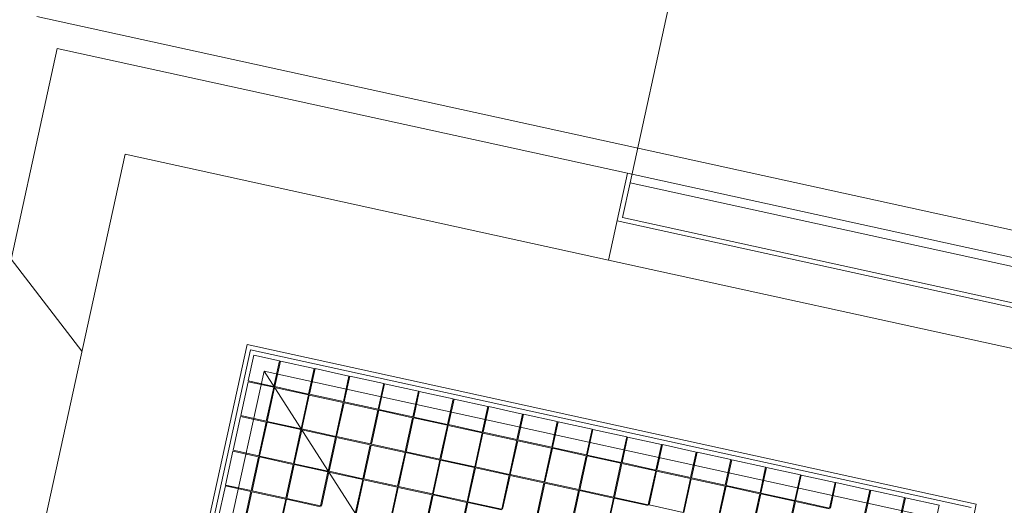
# Model space of a CAD drawing. Header units: metres. Extents: x 233012 to 233264, y 553571 to 554014.
# Tile 129 of 256: x 233236.704 to 233237.812, y 553782.509 to 553783.055. Entities that reach past the tile are written whole.
import ezdxf

# ---------------------------------------------------------------- set-up
doc = ezdxf.new("R2010")
doc.units = ezdxf.units.M
for name, color, linetype, lineweight in [('A-NL$1B_3D-modellen_algemeen', 252, 'Continuous', 5), ('A-NL$1B_3D-modellen_algemeen-drsn', 252, 'Continuous', 5), ('A-NL23_vloeraanzicht', 252, 'Continuous', 5)]:
    doc.layers.add(name, color=color, linetype=linetype, lineweight=lineweight)

# ---------------------------------------------------------------- blocks, each defined once
blk = doc.blocks.new('NLRS_61_GM_UN_inkoopstation BSK260_26_Alfen_mie - gen-V8-01_Situatie')
at = {"layer": 'A-NL$1B_3D-modellen_algemeen-drsn'}
h = blk.add_hatch(dxfattribs=at)
h.set_pattern_fill('FP_4', color=256, style=0, pattern_type=2)
h.set_pattern_definition([(315, (51.75, 112.55), (1.767766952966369, 1.767766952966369), []), (320, (51.75, 112.55), (-0.1569110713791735, -1.792506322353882), [0.1875, -2.062]), (265, (51.75, 112.55), (1.880388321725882, 0.3468833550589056), [0.15, -1.65]), (10.451, (51.73699999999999, 112.401), (1.723946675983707, -1.446278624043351), [0.15935, -1.753]), (316.184, (52.25, 112.55), (-0.4137593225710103, -2.668547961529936), [0.28125, -3.094]), (6.636000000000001, (52.216, 112.328), (2.43529291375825, -2.336226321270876), [0.23903, -2.629]), (261.184, (52.25, 112.55), (2.435618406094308, -2.336896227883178), [0.225, -2.475]), (291, (52.125, 112.3), (-1.006261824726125, -1.491689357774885), [0.1875, -2.062]), (236, (52.125, 112.3), (1.812797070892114, -0.6082393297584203), [0.15, -1.65]), (341.451, (52.041, 112.176), (0.8066279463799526, -2.10072971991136), [0.15935, -1.753]), (307.5, (51.75, 112.55), (0.8322346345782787, -0.03039963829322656), [0.01676, -1.613, 0.01676, -1.658, -1.656]), (307.5, (51.75, 112.55), (0.8322346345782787, -0.03039963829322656), [-3.305, 0.01676, -1.639]), (277.5, (51.75, 112.55), (0.9860292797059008, -0.6576738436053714), [0.01676, -0.93824, 0.01676, -1.576, -0.63125]), (277.5, (51.75, 112.55), (0.9860292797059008, -0.6576738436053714), [-2.547, 0.01676, -0.61449]), (237.5, (51.75, 113.107), (-0.05646777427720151, -1.334682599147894), [0.01676, -0.60824, 0.01676, -1.933, -2.588]), (237.5, (51.75, 113.107), (-0.05646777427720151, -1.334682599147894), [-2.575, 0.01676, -2.571]), (227.5, (51.75, 113.357), (0.2506310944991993, -1.458303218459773), [0.01676, -0.7957399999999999, 0.01676, -1.278, -1.838]), (227.5, (51.75, 113.357), (0.2506310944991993, -1.458303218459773), [-2.108, 0.01676, -1.821])])
h.paths.add_polyline_path([(-1.279999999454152, -1.299999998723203), (-0.6229999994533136, -1.299999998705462), (-0.6229999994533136, -1.199999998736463), (-1.179999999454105, -1.199999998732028), (-1.179999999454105, -0.03499999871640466), (-1.279999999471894, -0.03499999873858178), (-1.279999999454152, -1.037400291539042)])
h.paths.add_polyline_path([(-1.279999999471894, 1.035000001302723), (-1.179999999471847, 1.035000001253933), (-1.179999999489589, 1.200000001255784), (1.220000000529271, 1.200000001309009), (1.220000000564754, -1.199999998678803), (0.6630000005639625, -1.199999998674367), (0.6630000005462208, -1.299999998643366), (1.320000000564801, -1.299999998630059), (1.320000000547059, 1.300000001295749), (-1.279999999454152, 1.300000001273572)])
at = {"layer": 'A-NL$1B_3D-modellen_algemeen'}
for p, q in [((0.200000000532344, -1.019999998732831), (0.2000000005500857, -0.1799999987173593)), ((1.035000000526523, -1.014999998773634), (1.035000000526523, -0.1849999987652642)), ((1.04000000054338, -0.1799999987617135), (1.04000000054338, -1.019999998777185)), ((0.2250000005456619, -0.204999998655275), (1.015000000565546, -0.9949999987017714)), ((1.015000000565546, -0.9949999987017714), (1.015000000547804, -0.2049999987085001)), ((0.959500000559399, -0.8204999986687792), (0.9595000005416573, -0.8594999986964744)), ((0.9605000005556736, -0.8594999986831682), (0.9605000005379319, -0.820499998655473)), ((0.9995000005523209, -0.8204999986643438), (0.9995000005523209, -0.859499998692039)), ((1.000500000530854, -0.8594999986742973), (1.000500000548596, -0.8204999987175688)), ((1.03000000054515, -0.8204999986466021), (1.030000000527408, -0.8594999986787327)), ((0.7595000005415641, -0.8604999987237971), (0.7595000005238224, -0.8994999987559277)), ((0.7605000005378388, -0.8994999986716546), (0.7605000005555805, -0.860499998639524)), ((0.7995000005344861, -0.8604999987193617), (0.7995000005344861, -0.8994999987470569)), ((0.8005000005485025, -0.8994999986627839), (0.8005000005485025, -0.8604999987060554)), ((0.8395000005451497, -0.860499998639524), (0.8395000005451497, -0.8994999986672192)), ((0.8405000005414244, -0.899499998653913), (0.8405000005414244, -0.8604999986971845)), ((0.8795000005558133, -0.86049999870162), (0.8795000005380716, -0.8994999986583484)), ((0.8805000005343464, -0.8994999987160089), (0.8805000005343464, -0.8604999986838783)), ((0.9195000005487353, -0.8604999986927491), (0.9195000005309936, -0.899499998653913)), ((0.9595000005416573, -0.8594999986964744), (0.92050000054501, -0.859499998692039)), ((0.92050000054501, -0.8994999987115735), (0.92050000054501, -0.8604999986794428)), ((0.92050000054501, -0.8604999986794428), (0.9595000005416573, -0.8604999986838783)), ((0.9595000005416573, -0.8604999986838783), (0.9595000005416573, -0.8994999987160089)), ((0.9995000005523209, -0.859499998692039), (0.9605000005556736, -0.8594999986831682)), ((0.9605000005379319, -0.8994999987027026), (0.9605000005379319, -0.860499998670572)), ((0.9605000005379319, -0.860499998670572), (0.9995000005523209, -0.8604999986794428)), ((0.9995000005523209, -0.8604999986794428), (0.9995000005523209, -0.8994999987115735)), ((1.030000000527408, -0.8594999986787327), (1.000500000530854, -0.8594999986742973)), ((1.000500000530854, -0.8994999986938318), (1.000500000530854, -0.8604999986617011)), ((1.000500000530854, -0.8604999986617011), (1.03000000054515, -0.8604999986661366)), ((1.03000000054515, -0.8604999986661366), (1.03000000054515, -0.8994999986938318)), ((0.5995000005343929, -0.9004999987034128), (0.5995000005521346, -0.9394999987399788)), ((0.6005000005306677, -0.9394999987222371), (0.6005000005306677, -0.9004999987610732)), ((0.6395000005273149, -0.9004999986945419), (0.6395000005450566, -0.9394999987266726)), ((0.640500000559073, -0.9394999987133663), (0.6405000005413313, -0.9004999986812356)), ((0.6795000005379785, -0.9004999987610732), (0.6795000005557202, -0.9394999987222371)), ((0.6805000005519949, -0.9394999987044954), (0.6805000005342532, -0.9004999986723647)), ((0.7195000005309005, -0.9004999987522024), (0.7195000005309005, -0.9394999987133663)), ((0.7595000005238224, -0.8994999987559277), (0.7205000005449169, -0.8994999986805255)), ((0.7205000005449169, -0.93949999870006), (0.7205000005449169, -0.900499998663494)), ((0.7205000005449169, -0.900499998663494), (0.7595000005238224, -0.9004999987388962)), ((0.7595000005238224, -0.9004999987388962), (0.7595000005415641, -0.9394999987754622)), ((0.7995000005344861, -0.8994999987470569), (0.7605000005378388, -0.8994999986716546)), ((0.7605000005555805, -0.9394999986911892), (0.7605000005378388, -0.900499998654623)), ((0.7605000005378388, -0.900499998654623), (0.7995000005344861, -0.9004999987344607)), ((0.7995000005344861, -0.9004999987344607), (0.7995000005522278, -0.9394999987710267)), ((0.8395000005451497, -0.8994999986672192), (0.8005000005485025, -0.8994999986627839)), ((0.8005000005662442, -0.9394999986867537), (0.8005000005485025, -0.9004999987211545)), ((0.8005000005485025, -0.9004999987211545), (0.8395000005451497, -0.900499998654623)), ((0.8395000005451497, -0.900499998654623), (0.8395000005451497, -0.9394999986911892)), ((0.8795000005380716, -0.8994999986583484), (0.8405000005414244, -0.899499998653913)), ((0.8405000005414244, -0.9394999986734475), (0.8405000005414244, -0.9004999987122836)), ((0.8405000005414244, -0.9004999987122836), (0.8795000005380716, -0.9004999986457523)), ((0.8795000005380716, -0.9004999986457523), (0.8795000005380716, -0.9394999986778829)), ((0.9195000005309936, -0.899499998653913), (0.8805000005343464, -0.8994999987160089)), ((0.8805000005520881, -0.9394999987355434), (0.8805000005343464, -0.9004999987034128)), ((0.8805000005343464, -0.9004999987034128), (0.9195000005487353, -0.9004999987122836)), ((0.9195000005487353, -0.9004999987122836), (0.919500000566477, -0.9394999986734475)), ((0.9595000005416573, -0.8994999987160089), (0.92050000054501, -0.8994999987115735)), ((0.9205000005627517, -0.939499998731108), (0.9205000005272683, -0.9004999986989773)), ((0.9205000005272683, -0.9004999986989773), (0.9595000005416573, -0.9004999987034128)), ((0.9595000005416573, -0.9004999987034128), (0.9595000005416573, -0.9394999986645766)), ((0.9995000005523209, -0.8994999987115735), (0.9605000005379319, -0.8994999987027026)), ((0.9605000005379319, -0.9394999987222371), (0.9605000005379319, -0.9004999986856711)), ((0.9605000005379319, -0.9004999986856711), (0.9995000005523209, -0.9004999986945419)), ((0.9995000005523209, -0.9004999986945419), (0.9995000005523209, -0.939499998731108)), ((1.03000000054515, -0.8994999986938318), (1.000500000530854, -0.8994999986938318)), ((1.000500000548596, -0.9394999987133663), (1.000500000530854, -0.9004999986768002)), ((1.000500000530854, -0.9004999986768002), (1.03000000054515, -0.9004999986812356)), ((1.03000000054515, -0.9004999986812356), (1.03000000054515, -0.9394999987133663)), ((0.3995000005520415, -0.9404999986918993), (0.3995000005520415, -0.9794999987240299)), ((0.4005000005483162, -0.9794999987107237), (0.4005000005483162, -0.9404999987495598)), ((0.4395000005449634, -0.9404999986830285), (0.4395000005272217, -0.979499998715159)), ((0.4405000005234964, -0.9794999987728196), (0.4405000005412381, -0.9404999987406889)), ((0.4795000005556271, -0.9404999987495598), (0.4795000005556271, -0.9794999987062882)), ((0.4805000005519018, -0.9794999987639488), (0.4805000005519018, -0.9404999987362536)), ((0.5195000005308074, -0.9404999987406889), (0.5195000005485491, -0.9794999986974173)), ((0.5205000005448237, -0.9794999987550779), (0.5205000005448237, -0.9404999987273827)), ((0.5205000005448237, -0.9404999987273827), (0.559500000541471, -0.9404999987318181)), ((0.559500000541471, -0.9404999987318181), (0.5595000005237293, -0.9794999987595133)), ((0.5995000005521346, -0.9394999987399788), (0.5605000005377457, -0.939499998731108)), ((0.560500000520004, -0.9794999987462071), (0.5605000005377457, -0.9404999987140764)), ((0.5605000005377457, -0.9404999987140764), (0.5995000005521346, -0.9404999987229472)), ((0.5995000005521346, -0.9404999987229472), (0.5995000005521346, -0.9794999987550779)), ((0.6395000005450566, -0.9394999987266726), (0.6005000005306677, -0.9394999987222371)), ((0.6005000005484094, -0.9794999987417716), (0.6005000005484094, -0.9404999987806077)), ((0.6005000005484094, -0.9404999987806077), (0.6395000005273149, -0.9404999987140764)), ((0.6395000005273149, -0.9404999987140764), (0.6395000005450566, -0.9794999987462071)), ((0.6795000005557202, -0.9394999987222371), (0.640500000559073, -0.9394999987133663)), ((0.6405000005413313, -0.9794999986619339), (0.6405000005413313, -0.9404999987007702)), ((0.6405000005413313, -0.9404999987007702), (0.6795000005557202, -0.940499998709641)), ((0.6795000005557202, -0.940499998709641), (0.6795000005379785, -0.9794999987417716)), ((0.7195000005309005, -0.9394999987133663), (0.6805000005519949, -0.9394999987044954)), ((0.6805000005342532, -0.9794999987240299), (0.6805000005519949, -0.9404999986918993)), ((0.6805000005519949, -0.9404999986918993), (0.7195000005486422, -0.940499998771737)), ((0.7195000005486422, -0.940499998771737), (0.7195000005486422, -0.9794999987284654)), ((0.7595000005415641, -0.9394999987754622), (0.7205000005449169, -0.93949999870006)), ((0.7205000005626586, -0.979499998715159), (0.7205000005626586, -0.9404999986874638)), ((0.7205000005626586, -0.9404999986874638), (0.7595000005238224, -0.940499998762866)), ((0.7595000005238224, -0.940499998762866), (0.7595000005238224, -0.9794999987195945)), ((0.7995000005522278, -0.9394999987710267), (0.7605000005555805, -0.9394999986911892)), ((0.7605000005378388, -0.9794999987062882), (0.7605000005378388, -0.940499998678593)), ((0.7605000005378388, -0.940499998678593), (0.7995000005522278, -0.9404999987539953)), ((0.7995000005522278, -0.9404999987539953), (0.7995000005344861, -0.9794999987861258)), ((0.8395000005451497, -0.9394999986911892), (0.8005000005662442, -0.9394999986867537)), ((0.8005000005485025, -0.9794999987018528), (0.8005000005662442, -0.9404999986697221)), ((0.8005000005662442, -0.9404999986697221), (0.8395000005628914, -0.9404999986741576)), ((0.8395000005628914, -0.9404999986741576), (0.8395000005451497, -0.9794999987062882)), ((0.8795000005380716, -0.9394999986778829), (0.8405000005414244, -0.9394999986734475)), ((0.8405000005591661, -0.979499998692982), (0.8405000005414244, -0.9404999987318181)), ((0.8405000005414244, -0.9404999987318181), (0.8795000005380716, -0.9404999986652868)), ((0.8795000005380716, -0.9404999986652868), (0.8795000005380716, -0.9794999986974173)), ((0.919500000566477, -0.9394999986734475), (0.8805000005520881, -0.9394999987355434)), ((0.8805000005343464, -0.9794999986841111), (0.8805000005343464, -0.9404999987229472)), ((0.8805000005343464, -0.9404999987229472), (0.919500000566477, -0.9404999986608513)), ((0.919500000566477, -0.9404999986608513), (0.9195000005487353, -0.9794999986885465)), ((0.9595000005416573, -0.9394999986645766), (0.9205000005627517, -0.939499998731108)), ((0.92050000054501, -0.9794999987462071), (0.9205000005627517, -0.9404999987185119)), ((0.9205000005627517, -0.9404999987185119), (0.9595000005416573, -0.9404999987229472)), ((0.9595000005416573, -0.9404999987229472), (0.9595000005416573, -0.9794999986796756)), ((0.9995000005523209, -0.939499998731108), (0.9605000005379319, -0.9394999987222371)), ((0.9605000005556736, -0.9794999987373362), (0.9605000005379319, -0.940499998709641)), ((0.9605000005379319, -0.940499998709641), (0.9995000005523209, -0.9404999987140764)), ((0.9995000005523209, -0.9404999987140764), (0.9995000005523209, -0.9794999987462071)), ((1.03000000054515, -0.9394999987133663), (1.000500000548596, -0.9394999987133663)), ((1.000500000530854, -0.9794999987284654), (1.000500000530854, -0.9404999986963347)), ((1.000500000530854, -0.9404999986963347), (1.03000000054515, -0.9404999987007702)), ((1.03000000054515, -0.9404999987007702), (1.030000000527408, -0.9794999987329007)), ((0.2405000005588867, -1.009999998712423), (0.240500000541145, -0.98049999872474)), ((0.2795000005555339, -0.9804999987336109), (0.2795000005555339, -1.009999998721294)), ((0.2805000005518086, -1.009999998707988), (0.2805000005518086, -0.9804999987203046)), ((0.3195000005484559, -0.98049999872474), (0.3195000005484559, -1.009999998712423)), ((0.3205000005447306, -1.009999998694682), (0.3205000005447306, -0.9804999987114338)), ((0.3595000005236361, -0.9804999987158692), (0.3595000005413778, -1.009999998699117)), ((0.3995000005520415, -0.9794999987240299), (0.3605000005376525, -0.979499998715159)), ((0.3605000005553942, -1.009999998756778), (0.3605000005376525, -0.9804999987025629)), ((0.3605000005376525, -0.9804999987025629), (0.3995000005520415, -0.9804999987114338)), ((0.3995000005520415, -0.9804999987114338), (0.3995000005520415, -1.009999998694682)), ((0.4395000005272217, -0.979499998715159), (0.4005000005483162, -0.9794999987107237)), ((0.4005000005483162, -1.009999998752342), (0.4005000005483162, -0.9804999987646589)), ((0.4005000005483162, -0.9804999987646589), (0.4395000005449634, -0.9804999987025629)), ((0.4395000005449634, -0.9804999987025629), (0.4395000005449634, -1.009999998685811)), ((0.4795000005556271, -0.9794999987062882), (0.4405000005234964, -0.9794999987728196)), ((0.4405000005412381, -1.009999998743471), (0.4405000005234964, -0.980499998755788)), ((0.4405000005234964, -0.980499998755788), (0.4795000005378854, -0.9804999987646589)), ((0.4795000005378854, -0.9804999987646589), (0.4795000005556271, -1.009999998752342)), ((0.5195000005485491, -0.9794999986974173), (0.4805000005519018, -0.9794999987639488)), ((0.4805000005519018, -1.009999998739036), (0.4805000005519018, -0.9804999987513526)), ((0.4805000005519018, -0.9804999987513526), (0.5195000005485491, -0.980499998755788)), ((0.5195000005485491, -0.980499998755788), (0.5195000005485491, -1.009999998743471)), ((0.5595000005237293, -0.9794999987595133), (0.5205000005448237, -0.9794999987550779)), ((0.5205000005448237, -1.009999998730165), (0.5205000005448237, -0.9804999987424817)), ((0.5205000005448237, -0.9804999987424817), (0.5595000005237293, -0.9804999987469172)), ((0.5595000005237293, -0.9804999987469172), (0.559500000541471, -1.0099999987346)), ((0.5995000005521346, -0.9794999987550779), (0.560500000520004, -0.9794999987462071)), ((0.5605000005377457, -1.009999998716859), (0.560500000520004, -0.9804999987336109)), ((0.560500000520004, -0.9804999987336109), (0.5995000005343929, -0.9804999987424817)), ((0.5995000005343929, -0.9804999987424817), (0.5995000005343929, -1.00999999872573)), ((0.6395000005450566, -0.9794999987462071), (0.6005000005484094, -0.9794999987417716)), ((0.6005000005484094, -1.00999999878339), (0.6005000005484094, -0.9804999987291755)), ((0.6005000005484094, -0.9804999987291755), (0.6395000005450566, -0.9804999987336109)), ((0.6395000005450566, -0.9804999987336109), (0.6395000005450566, -1.009999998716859)), ((0.6795000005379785, -0.9794999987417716), (0.6405000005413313, -0.9794999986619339)), ((0.640500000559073, -1.009999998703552), (0.640500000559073, -0.9804999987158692)), ((0.640500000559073, -0.9804999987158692), (0.6795000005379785, -0.98049999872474)), ((0.6795000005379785, -0.98049999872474), (0.6795000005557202, -1.009999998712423)), ((0.7195000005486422, -0.9794999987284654), (0.6805000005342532, -0.9794999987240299)), ((0.6805000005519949, -1.009999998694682), (0.6805000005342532, -0.9804999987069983)), ((0.6805000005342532, -0.9804999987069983), (0.7195000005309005, -0.980499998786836)), ((0.7195000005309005, -0.980499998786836), (0.7195000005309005, -1.009999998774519)), ((0.7595000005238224, -0.9794999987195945), (0.7205000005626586, -0.979499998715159)), ((0.7205000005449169, -1.009999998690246), (0.7205000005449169, -0.9804999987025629)), ((0.7205000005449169, -0.9804999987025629), (0.7595000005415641, -0.9804999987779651)), ((0.7595000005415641, -0.9804999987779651), (0.7595000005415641, -1.009999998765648)), ((0.7995000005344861, -0.9794999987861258), (0.7605000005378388, -0.9794999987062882)), ((0.7605000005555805, -1.00999999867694), (0.7605000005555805, -0.9804999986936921)), ((0.7605000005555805, -0.9804999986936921), (0.7995000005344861, -0.9804999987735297)), ((0.7995000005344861, -0.9804999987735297), (0.7995000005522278, -1.009999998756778)), ((0.8395000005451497, -0.9794999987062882), (0.8005000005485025, -0.9794999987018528)), ((0.8005000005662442, -1.009999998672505), (0.8005000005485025, -0.9804999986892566)), ((0.8005000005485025, -0.9804999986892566), (0.8395000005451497, -0.9804999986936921)), ((0.8395000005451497, -0.9804999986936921), (0.8395000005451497, -1.00999999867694)), ((0.8795000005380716, -0.9794999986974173), (0.8405000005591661, -0.979499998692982)), ((0.8405000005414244, -1.0099999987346), (0.8405000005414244, -0.9804999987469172)), ((0.8405000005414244, -0.9804999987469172), (0.8795000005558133, -0.9804999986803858)), ((0.8795000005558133, -0.9804999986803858), (0.8795000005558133, -1.009999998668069)), ((0.9195000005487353, -0.9794999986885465), (0.8805000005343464, -0.9794999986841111)), ((0.8805000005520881, -1.00999999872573), (0.8805000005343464, -0.9804999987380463)), ((0.8805000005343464, -0.9804999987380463), (0.9195000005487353, -0.9804999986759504)), ((0.9195000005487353, -0.9804999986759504), (0.919500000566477, -1.009999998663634)), ((0.9595000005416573, -0.9794999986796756), (0.92050000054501, -0.9794999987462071)), ((0.92050000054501, -1.009999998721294), (0.92050000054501, -0.9804999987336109)), ((0.92050000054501, -0.9804999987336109), (0.9595000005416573, -0.9804999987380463)), ((0.9595000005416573, -0.9804999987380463), (0.9595000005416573, -1.00999999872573)), ((0.9995000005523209, -0.9794999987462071), (0.9605000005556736, -0.9794999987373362)), ((0.9605000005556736, -1.009999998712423), (0.9605000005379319, -0.98049999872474)), ((0.9605000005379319, -0.98049999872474), (0.9995000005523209, -0.9804999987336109)), ((0.9995000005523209, -0.9804999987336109), (0.9995000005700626, -1.009999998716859)), ((1.030000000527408, -0.9794999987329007), (1.000500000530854, -0.9794999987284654)), ((1.000500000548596, -1.009999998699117), (1.000500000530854, -0.9804999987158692)), ((1.000500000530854, -0.9804999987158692), (1.03000000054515, -0.9804999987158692)), ((1.03000000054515, -0.9804999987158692), (1.03000000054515, -1.009999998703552)), ((0.2250000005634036, -0.9949999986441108), (1.015000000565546, -0.9949999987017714)), ((0.2050000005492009, -1.01499999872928), (1.035000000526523, -1.014999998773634)), ((0.2795000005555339, -1.009999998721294), (0.2405000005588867, -1.009999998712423)), ((0.3195000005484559, -1.009999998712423), (0.2805000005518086, -1.009999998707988)), ((0.3595000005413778, -1.009999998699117), (0.3205000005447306, -1.009999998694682)), ((0.3995000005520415, -1.009999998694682), (0.3605000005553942, -1.009999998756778)), ((0.4395000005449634, -1.009999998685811), (0.4005000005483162, -1.009999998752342)), ((0.4795000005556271, -1.009999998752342), (0.4405000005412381, -1.009999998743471)), ((0.5195000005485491, -1.009999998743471), (0.4805000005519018, -1.009999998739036)), ((0.559500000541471, -1.0099999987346), (0.5205000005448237, -1.009999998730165)), ((0.5995000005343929, -1.00999999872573), (0.5605000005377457, -1.009999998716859)), ((0.6395000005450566, -1.009999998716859), (0.6005000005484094, -1.00999999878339)), ((0.6795000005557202, -1.009999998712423), (0.640500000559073, -1.009999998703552)), ((0.7195000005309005, -1.009999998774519), (0.6805000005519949, -1.009999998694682)), ((0.7595000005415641, -1.009999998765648), (0.7205000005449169, -1.009999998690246)), ((0.7995000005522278, -1.009999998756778), (0.7605000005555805, -1.00999999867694)), ((0.8395000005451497, -1.00999999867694), (0.8005000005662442, -1.009999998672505)), ((0.8795000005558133, -1.009999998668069), (0.8405000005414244, -1.0099999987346)), ((0.919500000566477, -1.009999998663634), (0.8805000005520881, -1.00999999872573)), ((0.9595000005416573, -1.00999999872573), (0.92050000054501, -1.009999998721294)), ((0.9995000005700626, -1.009999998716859), (0.9605000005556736, -1.009999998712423)), ((1.03000000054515, -1.009999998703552), (1.000500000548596, -1.009999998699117)), ((1.04000000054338, -1.019999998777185), (0.200000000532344, -1.019999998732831)), ((-0.6229999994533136, -1.199999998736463), (0.6630000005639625, -1.199999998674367)), ((0.6630000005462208, -1.244999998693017), (-0.6229999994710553, -1.244999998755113)), ((0.6580000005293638, -1.289999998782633), (0.6580000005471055, -2.56599999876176)), ((0.6630000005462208, -1.299999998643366), (-0.6229999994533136, -1.299999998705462))]:
    blk.add_line(p, q, dxfattribs=at)
blk.add_arc((0.6580000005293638, -1.289999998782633), 1.275999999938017, 179.9999999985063, 269.9999999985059, dxfattribs=at)
at = {"layer": 'A-NL$1B_3D-modellen_algemeen-drsn'}
for p, q in [((1.320000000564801, -1.299999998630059), (1.320000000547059, 1.300000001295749)), ((1.220000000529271, 1.200000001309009), (1.220000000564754, -1.199999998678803)), ((1.220000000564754, -1.199999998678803), (0.6630000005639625, -1.199999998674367)), ((0.6630000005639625, -1.199999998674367), (0.6630000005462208, -1.299999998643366)), ((0.6580000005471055, -1.249999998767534), (-0.6179999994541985, -1.249999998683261)), ((0.6580000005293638, -1.289999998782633), (0.6580000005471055, -1.249999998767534)), ((-0.6179999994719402, -1.28999999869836), (0.6580000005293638, -1.289999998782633)), ((0.6630000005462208, -1.299999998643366), (1.320000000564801, -1.299999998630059))]:
    blk.add_line(p, q, dxfattribs=at)

msp = doc.modelspace()

# ---------------------------------------------------------------- linework, layer by layer
at = {"layer": 'A-NL23_vloeraanzicht'}
msp.add_line((233236.7230934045, 553783.0588000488), (233239.321605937, 553782.490176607), dxfattribs=at)

# ---------------------------------------------------------------- block references
at = {"layer": 'A-NL$1B_3D-modellen_algemeen', "rotation": 167.6567290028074}
msp.add_blockref('NLRS_61_GM_UN_inkoopstation BSK260_26_Alfen_mie - gen-V8-01_Situatie', (233237.7575756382, 553781.4709566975), dxfattribs=at)

doc.saveas('drawing.dxf')
